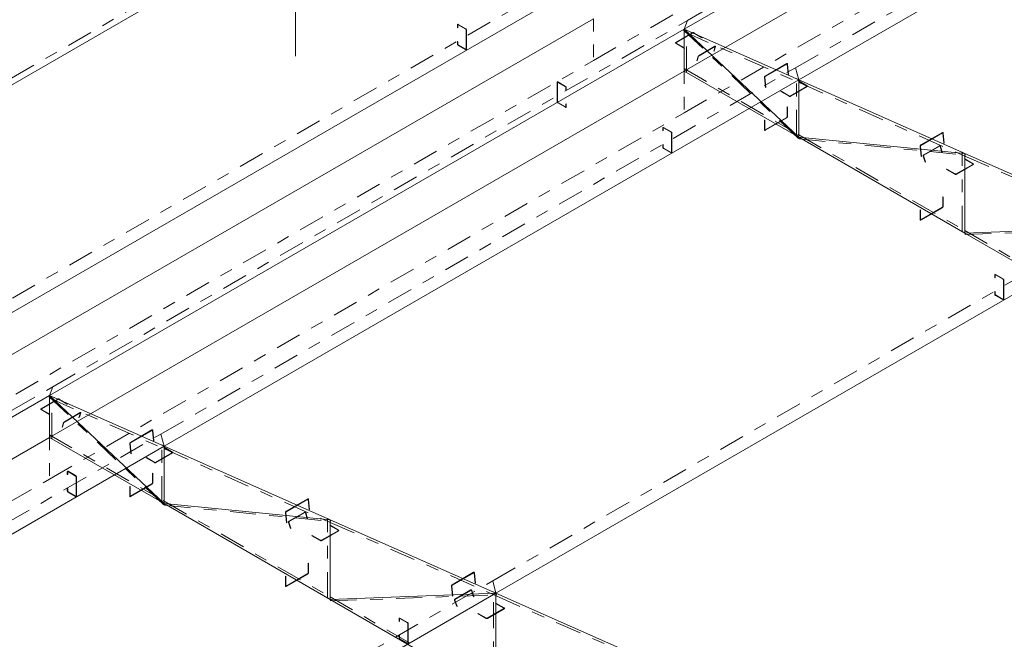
# Model space of a CAD drawing. Header units: millimetres. Extents: x -125 to 300, y 6 to 90.
# Tile 74 of 132: x 201.51 to 209.19, y 24.23 to 29.07. Entities that reach past the tile are written whole.
import ezdxf

# ---------------------------------------------------------------- set-up
doc = ezdxf.new("R2010")
doc.units = ezdxf.units.MM
doc.linetypes.add('CYPE_PUNTO', pattern=[0.075, 0, -0.075])
doc.linetypes.add('CYPE_RAYAPUNTO', pattern=[0.4125, 0.2025, -0.105, 0, -0.105])
doc.layers.add('BARRAS_DE_ACO', color=7, linetype='Continuous', lineweight=9)
doc.layers.add('BARRAS_DE_CONCRETO', color=7, linetype='Continuous', lineweight=9)

msp = doc.modelspace()

# ---------------------------------------------------------------- linework, layer by layer
at = {"layer": 'BARRAS_DE_ACO', "linetype": 'CYPE_RAYAPUNTO'}
for p, q in [((206.7177, 29.0603), (210.96034, 31.50979)), ((207.56178, 28.69328), (211.80442, 31.14277)), ((199.67138, 27.58581), (204.62113, 30.44355)), ((201.01044, 26.63992), (205.96018, 29.49765)), ((201.76796, 26.20256), (206.7177, 29.0603)), ((207.58414, 28.14141), (206.68965, 28.98445)), ((206.69444, 28.97277), (207.58893, 28.57665)), ((206.71148, 28.65564), (206.71148, 28.98224)), ((202.61203, 25.83554), (207.56178, 28.69328)), ((206.69249, 28.68604), (207.58698, 28.1696)), ((207.568, 28.16113), (207.568, 28.60804)), ((207.58893, 28.57665), (208.88294, 28.0036)), ((207.58698, 28.1696), (208.88099, 27.42251)), ((207.59061, 28.138), (208.88461, 28.01187)), ((208.862, 27.41403), (208.862, 28.03499)), ((208.88294, 28.0036), (210.17694, 27.43055)), ((205.20004, 24.68945), (210.14979, 27.54718)), ((208.88099, 27.42251), (210.17499, 26.67542)), ((208.88543, 27.39088), (210.17943, 27.43879)), ((198.34556, 24.22664), (201.76796, 26.20256)), ((202.63439, 25.28368), (201.7399, 26.12671)), ((201.7447, 26.11503), (202.63919, 25.71891)), ((201.76173, 25.7979), (201.76173, 26.1245)), ((199.18964, 23.85962), (202.61203, 25.83554)), ((201.74275, 25.8283), (202.63724, 25.31187)), ((202.61825, 25.30339), (202.61825, 25.7503)), ((202.63919, 25.71891), (203.93319, 25.14586)), ((202.63724, 25.31187), (203.93124, 24.56477)), ((202.64086, 25.28027), (203.93487, 25.15413)), ((203.91226, 24.5563), (203.91226, 25.17725)), ((203.93319, 25.14586), (205.2272, 24.57282)), ((201.77765, 22.71353), (205.20004, 24.68945)), ((203.93568, 24.53315), (205.22969, 24.58106)), ((205.20627, 23.8092), (205.20627, 24.60421)), ((205.2272, 24.57282), (206.5212, 23.99977)), ((203.93124, 24.56477), (205.22525, 23.81768))]:
    msp.add_line(p, q, dxfattribs=at)
at = {"layer": 'BARRAS_DE_ACO'}
for p, q in [((206.69249, 28.9932), (210.93513, 31.44269)), ((207.58698, 28.59708), (211.82962, 31.04657)), ((199.64618, 27.51872), (204.59592, 30.37645)), ((201.03564, 26.54371), (205.98539, 29.40145)), ((201.74275, 26.13546), (206.69249, 28.9932)), ((206.69249, 28.6666), (206.69249, 28.9932)), ((206.69249, 28.9932), (207.58698, 28.59708)), ((207.58698, 28.15017), (206.69249, 28.9932)), ((206.69249, 28.6666), (207.58698, 28.15017)), ((202.63724, 25.73934), (207.58698, 28.59708)), ((207.58698, 28.59708), (208.88099, 28.02403)), ((207.58698, 28.15017), (207.58698, 28.59708)), ((207.58698, 28.15017), (208.88099, 27.40307)), ((207.58698, 28.15017), (208.88099, 28.02403)), ((208.88099, 28.02403), (210.17499, 27.45098)), ((208.88099, 27.40307), (208.88099, 28.02403)), ((205.22525, 24.59325), (210.17499, 27.45098)), ((208.88099, 27.40307), (210.17499, 27.45098)), ((208.88099, 27.40307), (210.17499, 26.65598)), ((198.32035, 24.15954), (201.74275, 26.13546)), ((201.74275, 25.80887), (201.74275, 26.13546)), ((201.74275, 26.13546), (202.63724, 25.73934)), ((202.63724, 25.29243), (201.74275, 26.13546)), ((201.74275, 25.80887), (202.63724, 25.29243)), ((199.21484, 23.76342), (202.63724, 25.73934)), ((202.63724, 25.73934), (203.93124, 25.16629)), ((202.63724, 25.29243), (202.63724, 25.73934)), ((202.63724, 25.29243), (203.93124, 24.54534)), ((202.63724, 25.29243), (203.93124, 25.16629)), ((203.93124, 25.16629), (205.22525, 24.59325)), ((203.93124, 24.54534), (203.93124, 25.16629)), ((201.80285, 22.61732), (205.22525, 24.59325)), ((203.93124, 24.54534), (205.22525, 24.59325)), ((205.22525, 24.59325), (206.51926, 24.0202)), ((205.22525, 23.79824), (205.22525, 24.59325)), ((203.93124, 24.54534), (205.22525, 23.79824))]:
    msp.add_line(p, q, dxfattribs=at)
at = {"layer": 'BARRAS_DE_ACO', "linetype": 'CYPE_PUNTO'}
for p, q in [((206.69249, 28.9932), (206.7177, 29.0603)), ((206.69249, 28.9932), (206.7177, 29.0603)), ((206.69249, 28.9932), (206.68965, 28.98445)), ((206.69249, 28.9932), (206.71148, 28.98224)), ((206.69249, 28.9932), (206.69444, 28.97277)), ((206.69249, 28.6666), (206.69249, 28.68604)), ((206.69249, 28.6666), (206.71148, 28.65564)), ((207.58698, 28.59708), (207.56178, 28.69328)), ((207.58698, 28.59708), (207.56178, 28.69328)), ((207.58698, 28.59708), (207.568, 28.60804)), ((207.58698, 28.59708), (207.58893, 28.57665)), ((207.58698, 28.59708), (207.58893, 28.57665)), ((207.58698, 28.15017), (207.568, 28.16113)), ((207.58698, 28.15017), (207.58414, 28.14141)), ((207.58698, 28.15017), (207.58698, 28.1696)), ((207.58698, 28.15017), (207.58698, 28.1696)), ((207.58698, 28.15017), (207.59061, 28.138)), ((208.88099, 28.02403), (208.862, 28.03499)), ((208.88099, 28.02403), (208.88294, 28.0036)), ((208.88099, 28.02403), (208.88294, 28.0036)), ((208.88099, 28.02403), (208.88461, 28.01187)), ((208.88099, 27.40307), (208.862, 27.41403)), ((208.88099, 27.40307), (208.88099, 27.42251)), ((208.88099, 27.40307), (208.88099, 27.42251)), ((208.88099, 27.40307), (208.88543, 27.39088)), ((201.74275, 26.13546), (201.76796, 26.20256)), ((201.74275, 26.13546), (201.76796, 26.20256)), ((201.74275, 26.13546), (201.7399, 26.12671)), ((201.74275, 26.13546), (201.76173, 26.1245)), ((201.74275, 26.13546), (201.7447, 26.11503)), ((201.74275, 25.80887), (201.74275, 25.8283)), ((201.74275, 25.80887), (201.76173, 25.7979)), ((202.63724, 25.73934), (202.61203, 25.83554)), ((202.63724, 25.73934), (202.61203, 25.83554)), ((202.63724, 25.73934), (202.61825, 25.7503)), ((202.63724, 25.73934), (202.63919, 25.71891)), ((202.63724, 25.73934), (202.63919, 25.71891)), ((202.63724, 25.29243), (202.61825, 25.30339)), ((202.63724, 25.29243), (202.63439, 25.28368)), ((202.63724, 25.29243), (202.63724, 25.31187)), ((202.63724, 25.29243), (202.63724, 25.31187)), ((202.63724, 25.29243), (202.64086, 25.28027)), ((203.93124, 25.16629), (203.91226, 25.17725)), ((203.93124, 25.16629), (203.93319, 25.14586)), ((203.93124, 25.16629), (203.93319, 25.14586)), ((203.93124, 25.16629), (203.93487, 25.15413)), ((205.22525, 24.59325), (205.20004, 24.68945)), ((205.22525, 24.59325), (205.20004, 24.68945)), ((205.22525, 24.59325), (205.20627, 24.60421)), ((205.22525, 24.59325), (205.2272, 24.57282)), ((205.22525, 24.59325), (205.2272, 24.57282)), ((205.22525, 24.59325), (205.22969, 24.58106)), ((203.93124, 24.54534), (203.91226, 24.5563)), ((203.93124, 24.54534), (203.93124, 24.56477)), ((203.93124, 24.54534), (203.93124, 24.56477)), ((203.93124, 24.54534), (203.93568, 24.53315))]:
    msp.add_line(p, q, dxfattribs=at)
at = {"layer": 'BARRAS_DE_ACO'}
for points in [[(204.98978, 28.83643), (204.99033, 28.83618), (204.99086, 28.83606), (204.99135, 28.83608), (204.99178, 28.83624), (204.99213, 28.83653), (204.99239, 28.83694), (204.99255, 28.83746), (204.99261, 28.83807), (204.99261, 28.9883), (204.99255, 28.98897), (204.99239, 28.98968), (204.99213, 28.99039), (204.99178, 28.99109), (204.99135, 28.99174), (204.99086, 28.99233), (204.99033, 28.99282), (204.98978, 28.9932), (204.93038, 29.02749), (204.92983, 29.02775), (204.9293, 29.02787), (204.92881, 29.02785), (204.92838, 29.02769), (204.92803, 29.0274), (204.92777, 29.02699), (204.92761, 29.02647), (204.92756, 29.02586), (204.92756, 29.00463), (204.92473, 29.00627), (204.92473, 29.02749), (204.92484, 29.02871), (204.92516, 29.02975), (204.92568, 29.03057), (204.92638, 29.03116), (204.92724, 29.03147), (204.92822, 29.03151), (204.92928, 29.03127), (204.93038, 29.03076), (204.98978, 28.99647), (204.99088, 28.9957), (204.99195, 28.99472), (204.99292, 28.99355), (204.99378, 28.99224), (204.99448, 28.99085), (204.99501, 28.98942), (204.99533, 28.98801), (204.99544, 28.98667), (204.99544, 28.83643), (204.99533, 28.83522), (204.99501, 28.83418), (204.99448, 28.83336), (204.99378, 28.83277), (204.99292, 28.83245), (204.99195, 28.83242), (204.99088, 28.83266), (204.98978, 28.83317), (204.93038, 28.86746), (204.92928, 28.86822), (204.92822, 28.86921), (204.92724, 28.87038), (204.92638, 28.87168), (204.92568, 28.87308), (204.92516, 28.87451), (204.92484, 28.87592), (204.92473, 28.87726), (204.92473, 28.89849), (204.92756, 28.89685), (204.92756, 28.87563), (204.92761, 28.87496), (204.92777, 28.87425), (204.92803, 28.87354), (204.92838, 28.87284), (204.92881, 28.87218), (204.9293, 28.8716), (204.92983, 28.87111), (204.93038, 28.87073), (204.98978, 28.83643)], [(206.63027, 28.88542), (206.62977, 28.88577), (206.6294, 28.88617), (206.62917, 28.88661), (206.6291, 28.88706), (206.62917, 28.88751), (206.6294, 28.88794), (206.62977, 28.88834), (206.63027, 28.88869), (206.76038, 28.96381), (206.76098, 28.96409), (206.76167, 28.96431), (206.76242, 28.96444), (206.7632, 28.96448), (206.76398, 28.96444), (206.76473, 28.96431), (206.76543, 28.96409), (206.76603, 28.96381), (206.83109, 28.92625), (206.83391, 28.92788), (206.76886, 28.96544), (206.76765, 28.96601), (206.76627, 28.96644), (206.76476, 28.9667), (206.7632, 28.96679), (206.76164, 28.9667), (206.76014, 28.96644), (206.75876, 28.96601), (206.75755, 28.96544), (206.62744, 28.89032), (206.62644, 28.88962), (206.62571, 28.88882), (206.62525, 28.88796), (206.6251, 28.88706), (206.62525, 28.88616), (206.62571, 28.88529), (206.62644, 28.88449), (206.62744, 28.88379), (206.69249, 28.84623), (206.69532, 28.84786), (206.63027, 28.88542)], [(206.93403, 28.8565), (206.93414, 28.85698), (206.93414, 28.85738), (206.93403, 28.85768), (206.93381, 28.85788), (206.93348, 28.85796), (206.93307, 28.85792), (206.93259, 28.85776), (206.93206, 28.85749), (206.80902, 28.78645), (206.80845, 28.78609), (206.80787, 28.78563), (206.80731, 28.78511), (206.80677, 28.78453), (206.80629, 28.78393), (206.80588, 28.78333), (206.80556, 28.78274), (206.80534, 28.7822), (206.79425, 28.74812), (206.79143, 28.74649), (206.80251, 28.78057), (206.80295, 28.78165), (206.80359, 28.78282), (206.80441, 28.78403), (206.80537, 28.78523), (206.80644, 28.78638), (206.80758, 28.78743), (206.80874, 28.78834), (206.80987, 28.78908), (206.93291, 28.86011), (206.93398, 28.86065), (206.93494, 28.86096), (206.93577, 28.86104), (206.93641, 28.86089), (206.93686, 28.8605), (206.93708, 28.85989), (206.93709, 28.85909), (206.93686, 28.85813), (206.92578, 28.82405), (206.92295, 28.82242), (206.93403, 28.8565)], [(207.32177, 28.61922), (207.32176, 28.61992), (207.32186, 28.62066), (207.32206, 28.6214), (207.32236, 28.62213), (207.32275, 28.6228), (207.32321, 28.6234), (207.32372, 28.6239), (207.32427, 28.62429), (207.49256, 28.72145), (207.49312, 28.7217), (207.49367, 28.72181), (207.49419, 28.72178), (207.49465, 28.7216), (207.49506, 28.72128), (207.49537, 28.72084), (207.4956, 28.72029), (207.49571, 28.71965), (207.50324, 28.64069), (207.50607, 28.64232), (207.49854, 28.72128), (207.49831, 28.72256), (207.49786, 28.72366), (207.49723, 28.72455), (207.49642, 28.72518), (207.49548, 28.72554), (207.49445, 28.72561), (207.49335, 28.72539), (207.49223, 28.72488), (207.32394, 28.62772), (207.32285, 28.62695), (207.32183, 28.62595), (207.32091, 28.62475), (207.32013, 28.6234), (207.31953, 28.62195), (207.31912, 28.62046), (207.31892, 28.61899), (207.31894, 28.61759), (207.32646, 28.53863), (207.32929, 28.54026), (207.32177, 28.61922)], [(205.7082, 28.57842), (205.70765, 28.57868), (205.70712, 28.5788), (205.70663, 28.57878), (205.7062, 28.57862), (205.70585, 28.57833), (205.70559, 28.57791), (205.70543, 28.57739), (205.70537, 28.57679), (205.70537, 28.42655), (205.70543, 28.42588), (205.70559, 28.42518), (205.70585, 28.42446), (205.7062, 28.42376), (205.70663, 28.42311), (205.70712, 28.42253), (205.70765, 28.42203), (205.7082, 28.42165), (205.7676, 28.38736), (205.76815, 28.3871), (205.76868, 28.38698), (205.76917, 28.387), (205.7696, 28.38716), (205.76995, 28.38745), (205.77021, 28.38787), (205.77037, 28.38839), (205.77043, 28.38899), (205.77043, 28.41022), (205.77326, 28.40859), (205.77326, 28.38736), (205.77315, 28.38615), (205.77282, 28.38511), (205.7723, 28.38428), (205.7716, 28.3837), (205.77074, 28.38338), (205.76976, 28.38334), (205.7687, 28.38358), (205.7676, 28.38409), (205.7082, 28.41839), (205.7071, 28.41915), (205.70604, 28.42013), (205.70506, 28.4213), (205.7042, 28.42261), (205.7035, 28.42401), (205.70298, 28.42544), (205.70265, 28.42685), (205.70254, 28.42819), (205.70254, 28.57842), (205.70265, 28.57963), (205.70298, 28.58067), (205.7035, 28.5815), (205.7042, 28.58208), (205.70506, 28.5824), (205.70604, 28.58244), (205.7071, 28.5822), (205.7082, 28.58169), (205.7676, 28.54739), (205.7687, 28.54663), (205.76976, 28.54565), (205.77074, 28.54448), (205.7716, 28.54317), (205.7723, 28.54178), (205.77282, 28.54034), (205.77315, 28.53893), (205.77326, 28.5376), (205.77326, 28.51637), (205.77043, 28.518), (205.77043, 28.53923), (205.77037, 28.5399), (205.77021, 28.5406), (205.76995, 28.54132), (205.7696, 28.54202), (205.76917, 28.54267), (205.76868, 28.54325), (205.76815, 28.54375), (205.7676, 28.54413), (205.7082, 28.57842)], [(207.64921, 28.55015), (207.64971, 28.5498), (207.65008, 28.5494), (207.6503, 28.54897), (207.65038, 28.54852), (207.6503, 28.54807), (207.65008, 28.54764), (207.64971, 28.54724), (207.64921, 28.54689), (207.5191, 28.47177), (207.5185, 28.47148), (207.5178, 28.47127), (207.51705, 28.47114), (207.51627, 28.47109), (207.51549, 28.47114), (207.51474, 28.47127), (207.51405, 28.47148), (207.51344, 28.47177), (207.44839, 28.50933), (207.44556, 28.5077), (207.51062, 28.47014), (207.51183, 28.46956), (207.51321, 28.46914), (207.51471, 28.46887), (207.51627, 28.46878), (207.51783, 28.46887), (207.51933, 28.46914), (207.52072, 28.46956), (207.52193, 28.47014), (207.65204, 28.54525), (207.65303, 28.54595), (207.65377, 28.54675), (207.65423, 28.54762), (207.65438, 28.54852), (207.65423, 28.54942), (207.65377, 28.55029), (207.65303, 28.55109), (207.65204, 28.55179), (207.58698, 28.58935), (207.58416, 28.58771), (207.64921, 28.55015)], [(207.49506, 28.3102), (207.49501, 28.30953), (207.49484, 28.30883), (207.49458, 28.30811), (207.49423, 28.30741), (207.4938, 28.30676), (207.49331, 28.30618), (207.49278, 28.30568), (207.49223, 28.3053), (207.32394, 28.20814), (207.32339, 28.20788), (207.32286, 28.20776), (207.32237, 28.20778), (207.32194, 28.20794), (207.32159, 28.20823), (207.32133, 28.20865), (207.32117, 28.20917), (207.32111, 28.20977), (207.32111, 28.28489), (207.31828, 28.28326), (207.31828, 28.20814), (207.31839, 28.20693), (207.31871, 28.20589), (207.31924, 28.20506), (207.31994, 28.20448), (207.3208, 28.20416), (207.32178, 28.20412), (207.32284, 28.20436), (207.32394, 28.20487), (207.49223, 28.30204), (207.49334, 28.3028), (207.4944, 28.30378), (207.49537, 28.30495), (207.49623, 28.30626), (207.49693, 28.30765), (207.49746, 28.30909), (207.49778, 28.3105), (207.49789, 28.31183), (207.49789, 28.38695), (207.49506, 28.38532), (207.49506, 28.3102)], [(206.59138, 28.03206), (206.59193, 28.03181), (206.59246, 28.03169), (206.59295, 28.03171), (206.59338, 28.03186), (206.59373, 28.03216), (206.59399, 28.03257), (206.59415, 28.03309), (206.59421, 28.0337), (206.59421, 28.18393), (206.59415, 28.1846), (206.59399, 28.1853), (206.59373, 28.18602), (206.59338, 28.18672), (206.59295, 28.18737), (206.59246, 28.18796), (206.59193, 28.18845), (206.59138, 28.18883), (206.53198, 28.22312), (206.53143, 28.22338), (206.5309, 28.2235), (206.53041, 28.22348), (206.52998, 28.22332), (206.52963, 28.22303), (206.52937, 28.22261), (206.52921, 28.22209), (206.52915, 28.22149), (206.52915, 28.20026), (206.52632, 28.20189), (206.52632, 28.22312), (206.52643, 28.22433), (206.52675, 28.22537), (206.52728, 28.2262), (206.52798, 28.22678), (206.52884, 28.2271), (206.52982, 28.22714), (206.53088, 28.2269), (206.53198, 28.22639), (206.59138, 28.1921), (206.59248, 28.19133), (206.59354, 28.19035), (206.59452, 28.18918), (206.59538, 28.18787), (206.59608, 28.18648), (206.5966, 28.18505), (206.59693, 28.18363), (206.59703, 28.1823), (206.59703, 28.03206), (206.59693, 28.03085), (206.5966, 28.02981), (206.59608, 28.02898), (206.59538, 28.0284), (206.59452, 28.02808), (206.59354, 28.02804), (206.59248, 28.02828), (206.59138, 28.0288), (206.53198, 28.06309), (206.53088, 28.06385), (206.52982, 28.06484), (206.52884, 28.066), (206.52798, 28.06731), (206.52728, 28.06871), (206.52675, 28.07014), (206.52643, 28.07155), (206.52632, 28.07289), (206.52632, 28.09412), (206.52915, 28.09248), (206.52915, 28.07125), (206.52921, 28.07059), (206.52937, 28.06988), (206.52963, 28.06916), (206.52998, 28.06847), (206.53041, 28.06781), (206.5309, 28.06723), (206.53143, 28.06674), (206.53198, 28.06635), (206.59138, 28.03206)], [(208.53587, 28.08156), (208.53586, 28.08226), (208.53596, 28.083), (208.53616, 28.08374), (208.53647, 28.08446), (208.53685, 28.08514), (208.53731, 28.08574), (208.53782, 28.08624), (208.53837, 28.08662), (208.70666, 28.18379), (208.70722, 28.18404), (208.70777, 28.18415), (208.70829, 28.18412), (208.70876, 28.18394), (208.70916, 28.18362), (208.70948, 28.18318), (208.7097, 28.18263), (208.70982, 28.18199), (208.71734, 28.10303), (208.72017, 28.10466), (208.71265, 28.18362), (208.71241, 28.1849), (208.71196, 28.186), (208.71133, 28.18688), (208.71053, 28.18752), (208.70959, 28.18788), (208.70855, 28.18795), (208.70745, 28.18773), (208.70633, 28.18722), (208.53804, 28.09006), (208.53695, 28.08929), (208.53593, 28.08828), (208.53501, 28.08709), (208.53423, 28.08574), (208.53363, 28.08429), (208.53322, 28.0828), (208.53302, 28.08133), (208.53304, 28.07993), (208.54057, 28.00097), (208.5434, 28.0026), (208.53587, 28.08156)], [(208.56001, 28.00482), (208.55985, 28.00556), (208.55981, 28.00634), (208.55989, 28.00712), (208.56007, 28.00788), (208.56037, 28.00858), (208.56076, 28.00919), (208.56122, 28.00971), (208.56176, 28.0101), (208.68479, 28.08113), (208.68536, 28.08138), (208.68596, 28.08148), (208.68655, 28.08143), (208.68711, 28.08122), (208.68763, 28.08087), (208.68808, 28.08039), (208.68844, 28.0798), (208.68871, 28.07912), (208.70282, 28.03177), (208.70564, 28.0334), (208.69153, 28.08076), (208.691, 28.08211), (208.69027, 28.08329), (208.68937, 28.08425), (208.68834, 28.08495), (208.68722, 28.08536), (208.68604, 28.08547), (208.68485, 28.08527), (208.68371, 28.08477), (208.56067, 28.01374), (208.55961, 28.01296), (208.55867, 28.01194), (208.55789, 28.0107), (208.55731, 28.0093), (208.55693, 28.00779), (208.55678, 28.00622), (208.55687, 28.00467), (208.55718, 28.00319), (208.57129, 27.95583), (208.57412, 27.95747), (208.56001, 28.00482)], [(208.94321, 27.9423), (208.94371, 27.94195), (208.94408, 27.94155), (208.94431, 27.94111), (208.94439, 27.94066), (208.94431, 27.94021), (208.94408, 27.93978), (208.94371, 27.93938), (208.94321, 27.93903), (208.81311, 27.86391), (208.8125, 27.86363), (208.81181, 27.86341), (208.81106, 27.86328), (208.81028, 27.86324), (208.8095, 27.86328), (208.80875, 27.86341), (208.80806, 27.86363), (208.80745, 27.86391), (208.7424, 27.90147), (208.73957, 27.89984), (208.80462, 27.86228), (208.80583, 27.8617), (208.80722, 27.86128), (208.80872, 27.86102), (208.81028, 27.86093), (208.81184, 27.86102), (208.81334, 27.86128), (208.81472, 27.8617), (208.81594, 27.86228), (208.94604, 27.9374), (208.94704, 27.9381), (208.94778, 27.9389), (208.94823, 27.93976), (208.94839, 27.94066), (208.94823, 27.94156), (208.94778, 27.94243), (208.94704, 27.94323), (208.94604, 27.94393), (208.88099, 27.98149), (208.87816, 27.97985), (208.94321, 27.9423)], [(208.70916, 27.60924), (208.70911, 27.60857), (208.70895, 27.60786), (208.70869, 27.60715), (208.70833, 27.60645), (208.70791, 27.6058), (208.70742, 27.60521), (208.70689, 27.60472), (208.70633, 27.60434), (208.53804, 27.50718), (208.53749, 27.50692), (208.53696, 27.5068), (208.53647, 27.50682), (208.53604, 27.50698), (208.53569, 27.50727), (208.53543, 27.50768), (208.53527, 27.5082), (208.53521, 27.50881), (208.53521, 27.58393), (208.53239, 27.58229), (208.53239, 27.50718), (208.53249, 27.50597), (208.53282, 27.50493), (208.53334, 27.5041), (208.53404, 27.50351), (208.5349, 27.5032), (208.53588, 27.50316), (208.53694, 27.5034), (208.53804, 27.50391), (208.70633, 27.60107), (208.70744, 27.60184), (208.7085, 27.60282), (208.70948, 27.60399), (208.71033, 27.6053), (208.71104, 27.60669), (208.71156, 27.60812), (208.71188, 27.60953), (208.71199, 27.61087), (208.71199, 27.68599), (208.70916, 27.68436), (208.70916, 27.60924)], [(209.17939, 26.88597), (209.17994, 26.88571), (209.18047, 26.88559), (209.18096, 26.88561), (209.18139, 26.88577), (209.18174, 26.88606), (209.182, 26.88647), (209.18216, 26.88699), (209.18222, 26.8876), (209.18222, 27.03783), (209.18216, 27.0385), (209.182, 27.03921), (209.18174, 27.03992), (209.18139, 27.04062), (209.18096, 27.04128), (209.18047, 27.04186), (209.17994, 27.04235), (209.17939, 27.04273), (209.11999, 27.07703), (209.11944, 27.07728), (209.11891, 27.0774), (209.11842, 27.07738), (209.11799, 27.07722), (209.11764, 27.07693), (209.11738, 27.07652), (209.11722, 27.076), (209.11716, 27.07539), (209.11716, 27.05416), (209.11434, 27.0558), (209.11434, 27.07703), (209.11444, 27.07824), (209.11477, 27.07928), (209.11529, 27.0801), (209.11599, 27.08069), (209.11685, 27.08101), (209.11783, 27.08104), (209.11889, 27.0808), (209.11999, 27.08029), (209.17939, 27.046), (209.18049, 27.04524), (209.18155, 27.04425), (209.18253, 27.04308), (209.18339, 27.04178), (209.18409, 27.04038), (209.18462, 27.03895), (209.18494, 27.03754), (209.18505, 27.0362), (209.18505, 26.88597), (209.18494, 26.88475), (209.18462, 26.88372), (209.18409, 26.88289), (209.18339, 26.8823), (209.18253, 26.88199), (209.18155, 26.88195), (209.18049, 26.88219), (209.17939, 26.8827), (209.11999, 26.91699), (209.11889, 26.91776), (209.11783, 26.91874), (209.11685, 26.91991), (209.11599, 26.92122), (209.11529, 26.92261), (209.11477, 26.92404), (209.11444, 26.92545), (209.11434, 26.92679), (209.11434, 26.94802), (209.11716, 26.94639), (209.11716, 26.92516), (209.11722, 26.92449), (209.11738, 26.92378), (209.11764, 26.92307), (209.11799, 26.92237), (209.11842, 26.92172), (209.11891, 26.92113), (209.11944, 26.92064), (209.11999, 26.92026), (209.17939, 26.88597)], [(201.68052, 26.02769), (201.68003, 26.02804), (201.67966, 26.02844), (201.67943, 26.02887), (201.67935, 26.02932), (201.67943, 26.02977), (201.67966, 26.0302), (201.68003, 26.0306), (201.68052, 26.03095), (201.81063, 26.10607), (201.81124, 26.10636), (201.81193, 26.10657), (201.81268, 26.1067), (201.81346, 26.10675), (201.81424, 26.1067), (201.81499, 26.10657), (201.81568, 26.10636), (201.81629, 26.10607), (201.88134, 26.06851), (201.88417, 26.07014), (201.81912, 26.1077), (201.8179, 26.10828), (201.81652, 26.1087), (201.81502, 26.10897), (201.81346, 26.10906), (201.8119, 26.10897), (201.8104, 26.1087), (201.80901, 26.10828), (201.8078, 26.1077), (201.6777, 26.03259), (201.6767, 26.03189), (201.67596, 26.03109), (201.67551, 26.03022), (201.67535, 26.02932), (201.67551, 26.02842), (201.67596, 26.02755), (201.6767, 26.02675), (201.6777, 26.02605), (201.74275, 25.9885), (201.74558, 25.99013), (201.68052, 26.02769)], [(201.98429, 25.99877), (201.9844, 25.99925), (201.9844, 25.99964), (201.98429, 25.99995), (201.98406, 26.00014), (201.98374, 26.00022), (201.98333, 26.00018), (201.98285, 26.00002), (201.98231, 25.99975), (201.85928, 25.92872), (201.85871, 25.92835), (201.85813, 25.92789), (201.85756, 25.92737), (201.85703, 25.9268), (201.85655, 25.9262), (201.85614, 25.92559), (201.85582, 25.92501), (201.85559, 25.92446), (201.84451, 25.89038), (201.84168, 25.88875), (201.85277, 25.92283), (201.85321, 25.92392), (201.85385, 25.92509), (201.85467, 25.92629), (201.85563, 25.9275), (201.8567, 25.92864), (201.85783, 25.92969), (201.85899, 25.9306), (201.86013, 25.93134), (201.98317, 26.00238), (201.98424, 26.00291), (201.9852, 26.00323), (201.98602, 26.00331), (201.98667, 26.00315), (201.98711, 26.00276), (201.98734, 26.00216), (201.98734, 26.00136), (201.98712, 26.0004), (201.97603, 25.96632), (201.9732, 25.96468), (201.98429, 25.99877)], [(202.37202, 25.76149), (202.37201, 25.76219), (202.37211, 25.76292), (202.37232, 25.76367), (202.37262, 25.76439), (202.37301, 25.76507), (202.37347, 25.76566), (202.37398, 25.76617), (202.37452, 25.76655), (202.54281, 25.86371), (202.54337, 25.86397), (202.54392, 25.86408), (202.54444, 25.86404), (202.54491, 25.86386), (202.54531, 25.86355), (202.54563, 25.8631), (202.54585, 25.86255), (202.54597, 25.86191), (202.5535, 25.78296), (202.55632, 25.78459), (202.5488, 25.86355), (202.54856, 25.86482), (202.54812, 25.86593), (202.54748, 25.86681), (202.54668, 25.86745), (202.54574, 25.8678), (202.5447, 25.86787), (202.5436, 25.86765), (202.54249, 25.86715), (202.3742, 25.76998), (202.3731, 25.76921), (202.37208, 25.76821), (202.37116, 25.76701), (202.37039, 25.76566), (202.36978, 25.76422), (202.36937, 25.76273), (202.36917, 25.76125), (202.36919, 25.75985), (202.37672, 25.68089), (202.37955, 25.68253), (202.37202, 25.76149)], [(202.69946, 25.69242), (202.69996, 25.69207), (202.70033, 25.69167), (202.70056, 25.69123), (202.70064, 25.69078), (202.70056, 25.69033), (202.70033, 25.6899), (202.69996, 25.6895), (202.69946, 25.68915), (202.56936, 25.61403), (202.56875, 25.61375), (202.56806, 25.61353), (202.56731, 25.6134), (202.56653, 25.61336), (202.56575, 25.6134), (202.565, 25.61353), (202.56431, 25.61375), (202.5637, 25.61403), (202.49865, 25.65159), (202.49582, 25.64996), (202.56087, 25.6124), (202.56208, 25.61183), (202.56347, 25.6114), (202.56497, 25.61114), (202.56653, 25.61105), (202.56809, 25.61114), (202.56959, 25.6114), (202.57097, 25.61183), (202.57219, 25.6124), (202.70229, 25.68752), (202.70329, 25.68822), (202.70403, 25.68902), (202.70448, 25.68988), (202.70464, 25.69078), (202.70448, 25.69168), (202.70403, 25.69255), (202.70329, 25.69335), (202.70229, 25.69405), (202.63724, 25.73161), (202.63441, 25.72998), (202.69946, 25.69242)], [(201.9471, 25.35069), (201.94765, 25.35043), (201.94819, 25.35031), (201.94867, 25.35033), (201.9491, 25.35049), (201.94945, 25.35078), (201.94972, 25.3512), (201.94988, 25.35172), (201.94993, 25.35232), (201.94993, 25.50256), (201.94988, 25.50323), (201.94972, 25.50393), (201.94945, 25.50465), (201.9491, 25.50534), (201.94867, 25.506), (201.94819, 25.50658), (201.94765, 25.50707), (201.9471, 25.50746), (201.88771, 25.54175), (201.88715, 25.542), (201.88662, 25.54213), (201.88613, 25.54211), (201.88571, 25.54195), (201.88535, 25.54166), (201.88509, 25.54124), (201.88493, 25.54072), (201.88488, 25.54012), (201.88488, 25.51889), (201.88205, 25.52052), (201.88205, 25.54175), (201.88216, 25.54296), (201.88248, 25.544), (201.883, 25.54483), (201.88371, 25.54541), (201.88456, 25.54573), (201.88554, 25.54577), (201.8866, 25.54553), (201.88771, 25.54501), (201.9471, 25.51072), (201.94821, 25.50996), (201.94927, 25.50897), (201.95025, 25.50781), (201.9511, 25.5065), (201.95181, 25.5051), (201.95233, 25.50367), (201.95265, 25.50226), (201.95276, 25.50092), (201.95276, 25.35069), (201.95265, 25.34948), (201.95233, 25.34844), (201.95181, 25.34761), (201.9511, 25.34703), (201.95025, 25.34671), (201.94927, 25.34667), (201.94821, 25.34691), (201.9471, 25.34742), (201.88771, 25.38172), (201.8866, 25.38248), (201.88554, 25.38346), (201.88456, 25.38463), (201.88371, 25.38594), (201.883, 25.38733), (201.88248, 25.38877), (201.88216, 25.39018), (201.88205, 25.39151), (201.88205, 25.41274), (201.88488, 25.41111), (201.88488, 25.38988), (201.88493, 25.38921), (201.88509, 25.38851), (201.88535, 25.38779), (201.88571, 25.38709), (201.88613, 25.38644), (201.88662, 25.38585), (201.88715, 25.38536), (201.88771, 25.38498), (201.9471, 25.35069)], [(202.54532, 25.45246), (202.54526, 25.4518), (202.5451, 25.45109), (202.54484, 25.45038), (202.54449, 25.44968), (202.54406, 25.44902), (202.54357, 25.44844), (202.54304, 25.44795), (202.54249, 25.44757), (202.3742, 25.3504), (202.37364, 25.35015), (202.37311, 25.35003), (202.37262, 25.35005), (202.3722, 25.3502), (202.37184, 25.3505), (202.37158, 25.35091), (202.37142, 25.35143), (202.37137, 25.35204), (202.37137, 25.42715), (202.36854, 25.42552), (202.36854, 25.3504), (202.36865, 25.34919), (202.36897, 25.34815), (202.36949, 25.34732), (202.3702, 25.34674), (202.37105, 25.34642), (202.37203, 25.34638), (202.37309, 25.34663), (202.3742, 25.34714), (202.54249, 25.4443), (202.54359, 25.44506), (202.54465, 25.44605), (202.54563, 25.44722), (202.54649, 25.44852), (202.54719, 25.44992), (202.54771, 25.45135), (202.54804, 25.45276), (202.54814, 25.4541), (202.54814, 25.52922), (202.54532, 25.52758), (202.54532, 25.45246)], [(203.58612, 25.22382), (203.58611, 25.22452), (203.58621, 25.22526), (203.58642, 25.226), (203.58672, 25.22673), (203.58711, 25.2274), (203.58757, 25.228), (203.58808, 25.2285), (203.58863, 25.22889), (203.75692, 25.32605), (203.75747, 25.3263), (203.75802, 25.32641), (203.75854, 25.32638), (203.75901, 25.3262), (203.75941, 25.32588), (203.75973, 25.32544), (203.75995, 25.32489), (203.76007, 25.32425), (203.7676, 25.24529), (203.77043, 25.24693), (203.7629, 25.32588), (203.76266, 25.32716), (203.76222, 25.32826), (203.76158, 25.32915), (203.76078, 25.32978), (203.75984, 25.33014), (203.7588, 25.33021), (203.75771, 25.32999), (203.75659, 25.32948), (203.5883, 25.23232), (203.58721, 25.23155), (203.58618, 25.23055), (203.58527, 25.22935), (203.58449, 25.228), (203.58389, 25.22655), (203.58348, 25.22507), (203.58328, 25.22359), (203.5833, 25.22219), (203.59082, 25.14323), (203.59365, 25.14486), (203.58612, 25.22382)], [(203.61027, 25.14708), (203.61011, 25.14783), (203.61007, 25.1486), (203.61014, 25.14938), (203.61033, 25.15014), (203.61062, 25.15084), (203.61101, 25.15146), (203.61148, 25.15197), (203.61201, 25.15236), (203.73505, 25.2234), (203.73562, 25.22364), (203.73621, 25.22374), (203.7368, 25.22369), (203.73737, 25.22348), (203.73788, 25.22313), (203.73833, 25.22266), (203.7387, 25.22207), (203.73896, 25.22139), (203.75307, 25.17403), (203.7559, 25.17567), (203.74179, 25.22302), (203.74126, 25.22438), (203.74053, 25.22556), (203.73963, 25.22652), (203.7386, 25.22721), (203.73747, 25.22763), (203.73629, 25.22773), (203.73511, 25.22754), (203.73396, 25.22704), (203.61093, 25.156), (203.60986, 25.15523), (203.60893, 25.1542), (203.60815, 25.15296), (203.60756, 25.15156), (203.60719, 25.15005), (203.60704, 25.14849), (203.60712, 25.14694), (203.60744, 25.14545), (203.62155, 25.0981), (203.62438, 25.09973), (203.61027, 25.14708)], [(203.99347, 25.08456), (203.99397, 25.08421), (203.99434, 25.08381), (203.99456, 25.08338), (203.99464, 25.08293), (203.99456, 25.08248), (203.99434, 25.08204), (203.99397, 25.08164), (203.99347, 25.08129), (203.86336, 25.00618), (203.86276, 25.00589), (203.86206, 25.00568), (203.86131, 25.00554), (203.86053, 25.0055), (203.85975, 25.00554), (203.859, 25.00568), (203.85831, 25.00589), (203.85771, 25.00618), (203.79265, 25.04373), (203.78982, 25.0421), (203.85488, 25.00454), (203.85609, 25.00397), (203.85747, 25.00354), (203.85897, 25.00328), (203.86053, 25.00319), (203.86209, 25.00328), (203.8636, 25.00354), (203.86498, 25.00397), (203.86619, 25.00454), (203.9963, 25.07966), (203.99729, 25.08036), (203.99803, 25.08116), (203.99849, 25.08203), (203.99864, 25.08293), (203.99849, 25.08383), (203.99803, 25.08469), (203.99729, 25.08549), (203.9963, 25.08619), (203.93124, 25.12375), (203.92842, 25.12212), (203.99347, 25.08456)], [(203.75942, 24.7515), (203.75936, 24.75083), (203.7592, 24.75013), (203.75894, 24.74941), (203.75859, 24.74871), (203.75816, 24.74806), (203.75767, 24.74748), (203.75714, 24.74698), (203.75659, 24.7466), (203.5883, 24.64944), (203.58775, 24.64918), (203.58722, 24.64906), (203.58673, 24.64908), (203.5863, 24.64924), (203.58595, 24.64953), (203.58568, 24.64995), (203.58552, 24.65047), (203.58547, 24.65107), (203.58547, 24.72619), (203.58264, 24.72456), (203.58264, 24.64944), (203.58275, 24.64823), (203.58307, 24.64719), (203.58359, 24.64636), (203.5843, 24.64578), (203.58516, 24.64546), (203.58613, 24.64542), (203.58719, 24.64566), (203.5883, 24.64617), (203.75659, 24.74334), (203.75769, 24.7441), (203.75875, 24.74508), (203.75973, 24.74625), (203.76059, 24.74756), (203.76129, 24.74896), (203.76182, 24.75039), (203.76214, 24.7518), (203.76225, 24.75314), (203.76225, 24.82825), (203.75942, 24.82662), (203.75942, 24.7515)], [(204.88013, 24.65077), (204.88012, 24.65148), (204.88022, 24.65221), (204.88042, 24.65296), (204.88073, 24.65368), (204.88111, 24.65435), (204.88157, 24.65495), (204.88209, 24.65546), (204.88263, 24.65584), (205.05092, 24.753), (205.05148, 24.75326), (205.05203, 24.75337), (205.05255, 24.75333), (205.05302, 24.75315), (205.05342, 24.75284), (205.05374, 24.75239), (205.05396, 24.75184), (205.05408, 24.7512), (205.0616, 24.67224), (205.06443, 24.67388), (205.05691, 24.75284), (205.05667, 24.75411), (205.05623, 24.75522), (205.05559, 24.7561), (205.05479, 24.75673), (205.05385, 24.75709), (205.05281, 24.75716), (205.05171, 24.75694), (205.05059, 24.75644), (204.8823, 24.65927), (204.88121, 24.6585), (204.88019, 24.6575), (204.87927, 24.6563), (204.8785, 24.65495), (204.87789, 24.65351), (204.87748, 24.65202), (204.87728, 24.65054), (204.8773, 24.64914), (204.88483, 24.57018), (204.88766, 24.57182), (204.88013, 24.65077)], [(204.90476, 24.53921), (204.90455, 24.53996), (204.90447, 24.54073), (204.9045, 24.54152), (204.90465, 24.54227), (204.90491, 24.54297), (204.90528, 24.54359), (204.90573, 24.54411), (204.90626, 24.5445), (205.0293, 24.61553), (205.02987, 24.61578), (205.03048, 24.61588), (205.03109, 24.61582), (205.03168, 24.61562), (205.03224, 24.61527), (205.03273, 24.61479), (205.03314, 24.61419), (205.03345, 24.61351), (205.05072, 24.56606), (205.05355, 24.56769), (205.03628, 24.61515), (205.03565, 24.61651), (205.03483, 24.61769), (205.03385, 24.61865), (205.03275, 24.61935), (205.03156, 24.61977), (205.03033, 24.61988), (205.02912, 24.61968), (205.02797, 24.61918), (204.90493, 24.54815), (204.90388, 24.54737), (204.90297, 24.54634), (204.90224, 24.5451), (204.90171, 24.5437), (204.90141, 24.54219), (204.90134, 24.54062), (204.90152, 24.53907), (204.90193, 24.53758), (204.9192, 24.49013), (204.92203, 24.49176), (204.90476, 24.53921)], [(205.28748, 24.4767), (205.28797, 24.47635), (205.28834, 24.47595), (205.28857, 24.47552), (205.28865, 24.47507), (205.28857, 24.47462), (205.28834, 24.47419), (205.28797, 24.47379), (205.28748, 24.47344), (205.15737, 24.39832), (205.15676, 24.39803), (205.15607, 24.39782), (205.15532, 24.39769), (205.15454, 24.39764), (205.15376, 24.39769), (205.15301, 24.39782), (205.15232, 24.39803), (205.15171, 24.39832), (205.08666, 24.43588), (205.08383, 24.43424), (205.14888, 24.39669), (205.15009, 24.39611), (205.15148, 24.39568), (205.15298, 24.39542), (205.15454, 24.39533), (205.1561, 24.39542), (205.1576, 24.39568), (205.15898, 24.39611), (205.1602, 24.39669), (205.2903, 24.4718), (205.2913, 24.4725), (205.29204, 24.4733), (205.29249, 24.47417), (205.29265, 24.47507), (205.29249, 24.47597), (205.29204, 24.47684), (205.2913, 24.47764), (205.2903, 24.47834), (205.22525, 24.51589), (205.22242, 24.51426), (205.28748, 24.4767)]]:
    msp.add_lwpolyline(points, close=True, dxfattribs=at)
for points in [[(204.53794, 24.20623), (204.53794, 24.35646), (204.53789, 24.35713), (204.53773, 24.35784), (204.53747, 24.35855), (204.53711, 24.35925), (204.53669, 24.3599), (204.5362, 24.36049), (204.53567, 24.36098), (204.53511, 24.36136), (204.47572, 24.39565), (204.47517, 24.39591), (204.47463, 24.39603), (204.47415, 24.39601), (204.47372, 24.39585), (204.47337, 24.39556), (204.4731, 24.39515), (204.47294, 24.39463), (204.47289, 24.39402), (204.47289, 24.37279), (204.47006, 24.37442), (204.47006, 24.39565), (204.47017, 24.39686), (204.47049, 24.3979), (204.47101, 24.39873), (204.47172, 24.39932), (204.47257, 24.39963), (204.47355, 24.39967), (204.47461, 24.39943), (204.47572, 24.39892), (204.53511, 24.36463), (204.53622, 24.36386), (204.53728, 24.36288), (204.53826, 24.36171), (204.53911, 24.3604), (204.53982, 24.35901), (204.54034, 24.35758), (204.54066, 24.35617), (204.54077, 24.35483), (204.54077, 24.20459)], [(204.53511, 24.20133), (204.47572, 24.23562), (204.47461, 24.23638), (204.47355, 24.23737), (204.47257, 24.23853), (204.47172, 24.23984), (204.47101, 24.24124), (204.47049, 24.24267), (204.47017, 24.24408), (204.47006, 24.24542), (204.47006, 24.26665), (204.47289, 24.26501), (204.47289, 24.24378), (204.47294, 24.24312), (204.4731, 24.24241), (204.47337, 24.24169), (204.47372, 24.241), (204.47415, 24.24034), (204.47463, 24.23976), (204.47517, 24.23927), (204.47572, 24.23889), (204.53511, 24.20459)]]:
    msp.add_lwpolyline(points, dxfattribs=at)
at = {"layer": 'BARRAS_DE_CONCRETO'}
for p, q in [((203.66254, 28.78295), (203.66254, 35.31493)), ((206.69249, 28.6666), (210.93513, 31.11609)), ((201.03564, 26.21711), (205.98539, 29.07485)), ((201.74275, 25.80887), (206.69249, 28.6666)), ((198.32035, 23.83294), (201.74275, 25.80887))]:
    msp.add_line(p, q, dxfattribs=at)
at = {"layer": 'BARRAS_DE_CONCRETO', "linetype": 'CYPE_RAYAPUNTO'}
for p, q in [((205.98539, 28.74825), (210.22803, 31.19774)), ((206.69249, 28.34), (210.93513, 30.78949)), ((201.03564, 25.89052), (205.98539, 28.74825)), ((201.74275, 25.48227), (206.69249, 28.34)), ((198.32035, 23.50635), (201.74275, 25.48227))]:
    msp.add_line(p, q, dxfattribs=at)
at = {"layer": 'BARRAS_DE_CONCRETO', "linetype": 'CYPE_PUNTO'}
for p, q in [((205.98539, 29.07485), (205.98539, 28.74825)), ((205.98539, 29.07485), (205.98539, 28.74825)), ((206.69249, 28.6666), (206.69249, 28.34)), ((206.69249, 28.6666), (206.69249, 28.34)), ((201.74275, 25.80887), (201.74275, 25.48227)), ((201.74275, 25.80887), (201.74275, 25.48227))]:
    msp.add_line(p, q, dxfattribs=at)

doc.saveas('drawing.dxf')
